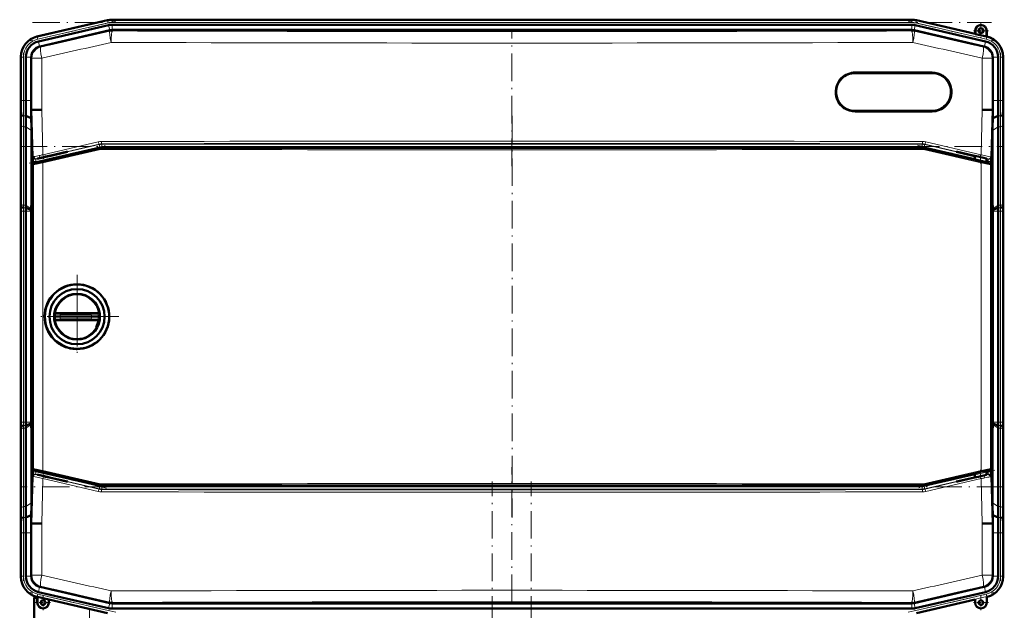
# Model space of a CAD drawing. Extents: x -1438 to 1837, y -1580 to 612.
# Tile 43 of 90: x -1217 to -788, y 309 to 566. Entities that reach past the tile are written whole.
import ezdxf

# ---------------------------------------------------------------- set-up
doc = ezdxf.new("R2010")
doc.units = 0
doc.linetypes.add('DASHDOT', pattern=[18.5, 12, -3, 0.5, -3])

msp = doc.modelspace()

# ---------------------------------------------------------------- linework, layer by layer
at = {"color": 7, "linetype": 'DASHDOT', "lineweight": 18}
for p, q in [((-1175.15, 565.2), (-1212.41, 556.6)), ((-1211.46, 564.64), (-793.79, 564.64)), ((-830.1, 565.2), (-792.84, 556.6)), ((-1002.63, 502.14), (-1002.63, 560.82)), ((-1215.29, 551.46), (-1215.29, 528.83)), ((-789.96, 551.46), (-789.96, 528.83)), ((-1002.62, 523.96), (-1002.62, 349.21)), ((-1216.98, 510.59), (-788.27, 510.59)), ((-1212.84, 503.41), (-1179.14, 511.19)), ((-826.12, 511.19), (-792.41, 503.41)), ((-1215.29, 381.55), (-1215.29, 491.61)), ((-789.96, 491.61), (-789.96, 381.55)), ((-1192.02, 454.79), (-1192.02, 418.39)), ((-1192.02, 449.59), (-1192.02, 423.59)), ((-1173.82, 436.59), (-1210.22, 436.59)), ((-1179.02, 436.59), (-1205.02, 436.59)), ((-1179.14, 361.97), (-1212.84, 369.75)), ((-1002.63, 312.33), (-1002.63, 371.02)), ((-792.41, 369.75), (-826.12, 361.97)), ((-1011.23, -326), (-1011.23, 364.9)), ((-994.23, -326), (-994.23, 364.9)), ((-788.27, 362.56), (-1216.99, 362.56)), ((-1215.29, 344.32), (-1215.29, 321.69)), ((-789.96, 344.32), (-789.96, 321.69)), ((-1175.15, 307.95), (-1212.41, 316.55)), ((-830.1, 307.95), (-792.84, 316.55))]:
    msp.add_line(p, q, dxfattribs=at)
at = {"color": 7, "lineweight": 50}
for p, q in [((-1178.74, 565.59), (-1209.5, 558.49)), ((-1178.74, 565.59), (-1209.31, 558.53)), ((-1178.25, 563.46), (-1208.82, 556.4)), ((-1176.66, 565.83), (-1156.39, 565.83)), ((-828.6, 565.83), (-1176.66, 565.83)), ((-1176.66, 563.64), (-1156.39, 563.64)), ((-843.59, 565.83), (-1156.39, 565.83)), ((-843.59, 563.64), (-1156.39, 563.64)), ((-843.59, 565.83), (-828.6, 565.83)), ((-843.59, 563.64), (-828.6, 563.64)), ((-827.01, 563.46), (-796.43, 556.4)), ((-826.52, 565.59), (-800.94, 559.69)), ((-826.51, 565.59), (-800.94, 559.69)), ((-1177.76, 561.23), (-1208.13, 554.21)), ((-1177.76, 561.23), (-1177.73, 561.23)), ((-1176.63, 561.35), (-828.62, 561.35)), ((-828.62, 561.35), (-828.6, 561.35)), ((-797.12, 554.21), (-827.5, 561.23)), ((-800.94, 559.69), (-800.94, 561.03)), ((-800.87, 559.6), (-800.94, 559.69)), ((-800.87, 559.6), (-800.87, 561.03)), ((-800.87, 559.6), (-796.01, 558.48)), ((-796.01, 561.03), (-796.01, 558.48)), ((-796.01, 558.48), (-795.94, 558.53)), ((-795.94, 561.03), (-795.94, 558.53)), ((-795.94, 558.53), (-795.75, 558.49)), ((-1216.48, 549.72), (-1216.48, 549.63)), ((-1216.47, 549.72), (-1216.48, 549.52)), ((-1216.48, 549.52), (-1216.48, 530.72)), ((-1214.29, 549.52), (-1214.29, 530.72)), ((-1212, 549.34), (-1212, 549.52)), ((-1212, 549.34), (-1212, 530.72)), ((-793.25, 549.34), (-793.25, 549.52)), ((-793.25, 549.34), (-793.25, 530.72)), ((-790.96, 549.52), (-790.96, 530.72)), ((-788.78, 549.72), (-788.78, 530.72)), ((-788.78, 549.52), (-788.78, 530.72)), ((-853.25, 542.62), (-819.75, 542.62)), ((-1216.33, 524.39), (-1216.5, 526.58)), ((-1216.48, 523.65), (-1216.48, 489.51)), ((-1216.48, 523.65), (-1216.48, 489.51)), ((-1211.95, 523), (-1214.33, 523.99)), ((-1212.01, 526.58), (-1211.68, 526.58)), ((-1211.68, 526.58), (-1211.33, 526.59)), ((-819.75, 526.12), (-853.25, 526.12)), ((-793.92, 526.59), (-793.57, 526.58)), ((-793.24, 526.58), (-793.57, 526.58)), ((-790.92, 523.99), (-793.3, 523)), ((-788.75, 526.58), (-788.92, 524.39)), ((-788.78, 523.65), (-788.78, 489.51)), ((-788.78, 523.65), (-788.78, 489.51)), ((-1214.29, 519.23), (-1214.29, 485.09)), ((-790.96, 519.23), (-790.96, 485.09)), ((-1211.91, 517.54), (-1211.91, 486.58)), ((-793.35, 486.58), (-793.35, 517.54)), ((-1181.85, 509.98), (-1210.89, 503.28)), ((-1206.67, 505.99), (-1205.69, 506.22)), ((-1205.69, 506.13), (-1206.67, 505.9)), ((-1205.69, 506.22), (-1205.54, 506.25)), ((-1205.69, 506.13), (-1205.69, 506.22)), ((-1205.54, 506.17), (-1205.69, 506.13)), ((-1205.54, 506.25), (-1204.84, 506.41)), ((-1204.84, 506.33), (-1205.54, 506.17)), ((-1205.54, 506.17), (-1205.54, 506.25)), ((-1204.84, 506.41), (-1203.42, 506.74)), ((-1203.42, 506.65), (-1204.84, 506.33)), ((-1204.84, 506.33), (-1204.84, 506.41)), ((-1203.42, 506.74), (-1196.56, 508.33)), ((-1196.17, 508.33), (-1203.42, 506.65)), ((-1203.42, 506.65), (-1203.42, 506.74)), ((-1196.17, 508.33), (-1196.56, 508.33)), ((-824.51, 510.11), (-1180.73, 510.11)), ((-823.39, 509.98), (-801.07, 504.83)), ((-801.83, 506.65), (-809.08, 508.33)), ((-808.69, 508.33), (-809.08, 508.33)), ((-808.69, 508.33), (-801.83, 506.74)), ((-801.83, 506.74), (-800.41, 506.41)), ((-801.83, 506.65), (-801.83, 506.74)), ((-801.07, 506.48), (-801.83, 506.65)), ((-801.07, 506.57), (-801.07, 504.75)), ((-800.41, 506.41), (-799.71, 506.25)), ((-799.71, 506.25), (-799.56, 506.22)), ((-799.56, 506.22), (-798.58, 505.99)), ((-1211.28, 502.79), (-1211.28, 370.38)), ((-1211.22, 503.03), (-1211.25, 504.31)), ((-796.08, 505.38), (-796.08, 503.6)), ((-796.08, 503.68), (-795.97, 503.65)), ((-795.97, 503.65), (-795.39, 503.5)), ((-795.39, 503.5), (-794.37, 503.26)), ((-794, 504.31), (-794.04, 503)), ((-793.99, 502.78), (-793.99, 370.39)), ((-1216.28, 484.39), (-1216.45, 486.58)), ((-1211.91, 486.58), (-1211.99, 483.46)), ((-1211.28, 486.59), (-1211.91, 486.58)), ((-793.99, 486.59), (-793.35, 486.58)), ((-793.26, 483.46), (-793.35, 486.58)), ((-788.8, 486.58), (-788.97, 484.39)), ((-1216.48, 482.43), (-1216.48, 390.72)), ((-1214.29, 390.72), (-1214.29, 482.44)), ((-1212, 483.04), (-1214.28, 483.99)), ((-1211.99, 483.46), (-1212, 483.04)), ((-1212, 483.04), (-1212, 482.44)), ((-1212, 482.44), (-1212, 390.72)), ((-793.25, 483.04), (-793.26, 483.46)), ((-790.97, 483.99), (-793.25, 483.04)), ((-793.25, 482.44), (-793.25, 483.04)), ((-793.25, 390.72), (-793.25, 482.44)), ((-790.96, 482.44), (-790.96, 390.72)), ((-788.78, 482.44), (-788.78, 390.72)), ((-788.78, 482.43), (-788.78, 390.72)), ((-1201.94, 437.85), (-1201.97, 437.64)), ((-1200.86, 438.09), (-1201.47, 438.09)), ((-1200.86, 438.09), (-1199.21, 438.09)), ((-1185.72, 438.09), (-1199.21, 438.09)), ((-1185.72, 438.09), (-1184.89, 438.09)), ((-1184.89, 438.09), (-1184.16, 438.09)), ((-1184.16, 438.09), (-1183.39, 438.09)), ((-1182.57, 438.09), (-1183.39, 438.09)), ((-1182.08, 437.64), (-1182.1, 437.85)), ((-1201.43, 436.59), (-1202.02, 436.59)), ((-1201.94, 435.33), (-1201.97, 435.53)), ((-1200.86, 435.09), (-1201.47, 435.09)), ((-1199.38, 436.59), (-1201.43, 436.59)), ((-1200.86, 435.09), (-1199.21, 435.09)), ((-1199.38, 436.59), (-1185.71, 436.59)), ((-1185.72, 435.09), (-1199.21, 435.09)), ((-1185.72, 435.09), (-1183.39, 435.09)), ((-1182.82, 436.59), (-1185.71, 436.59)), ((-1182.57, 435.09), (-1183.39, 435.09)), ((-1182.02, 436.59), (-1182.82, 436.59)), ((-1182.08, 435.53), (-1182.1, 435.33)), ((-1192.28, 422.5), (-1192.02, 422.5)), ((-1212, 390.11), (-1212, 390.72)), ((-793.25, 390.72), (-793.25, 390.11)), ((-1216.28, 388.77), (-1216.45, 386.58)), ((-1214.29, 353.93), (-1214.29, 388.07)), ((-1212, 390.11), (-1214.28, 389.17)), ((-1211.99, 389.7), (-1212, 390.11)), ((-1211.91, 386.57), (-1211.99, 389.7)), ((-1211.28, 386.57), (-1211.91, 386.57)), ((-1211.91, 355.61), (-1211.91, 386.57)), ((-793.99, 386.57), (-793.35, 386.57)), ((-793.26, 389.7), (-793.35, 386.57)), ((-793.35, 386.57), (-793.35, 355.61)), ((-793.25, 390.11), (-793.26, 389.7)), ((-790.97, 389.17), (-793.25, 390.11)), ((-790.96, 353.93), (-790.96, 388.07)), ((-788.8, 386.58), (-788.97, 388.77)), ((-1216.48, 349.51), (-1216.48, 383.65)), ((-1216.48, 349.51), (-1216.48, 383.65)), ((-788.78, 349.51), (-788.78, 383.65)), ((-788.78, 349.51), (-788.78, 383.65)), ((-1211.22, 370.14), (-1211.25, 368.84)), ((-1181.85, 363.19), (-1210.89, 369.89)), ((-796.08, 367.77), (-796.08, 369.57)), ((-795.97, 369.52), (-796.08, 369.5)), ((-795.39, 369.67), (-795.97, 369.52)), ((-794.37, 369.91), (-795.39, 369.67)), ((-794, 368.84), (-794.04, 370.18)), ((-1205.69, 367.02), (-1206.68, 367.25)), ((-1206.68, 367.16), (-1205.69, 366.93)), ((-1205.69, 367.02), (-1205.54, 366.99)), ((-1205.69, 367.02), (-1205.69, 366.93)), ((-1205.54, 366.9), (-1205.69, 366.93)), ((-1205.54, 366.99), (-1204.84, 366.83)), ((-1205.54, 366.99), (-1205.54, 366.9)), ((-1204.84, 366.74), (-1205.54, 366.9)), ((-1204.84, 366.83), (-1203.42, 366.5)), ((-1204.84, 366.83), (-1204.84, 366.74)), ((-1203.42, 366.41), (-1204.84, 366.74)), ((-1196.17, 364.83), (-1203.42, 366.5)), ((-1203.42, 366.5), (-1203.42, 366.41)), ((-1203.42, 366.41), (-1196.56, 364.83)), ((-1196.56, 364.83), (-1196.17, 364.83)), ((-801.07, 368.34), (-823.39, 363.19)), ((-801.83, 366.5), (-809.08, 364.83)), ((-808.69, 364.83), (-809.08, 364.83)), ((-808.69, 364.83), (-801.83, 366.41)), ((-801.83, 366.41), (-800.41, 366.74)), ((-801.07, 366.68), (-801.83, 366.5)), ((-801.83, 366.5), (-801.83, 366.41)), ((-801.07, 368.42), (-801.07, 366.59)), ((-800.41, 366.74), (-799.71, 366.9)), ((-799.71, 366.9), (-799.56, 366.93)), ((-799.56, 366.93), (-798.58, 367.16)), ((-1180.73, 363.06), (-824.51, 363.06)), ((-1216.33, 348.77), (-1216.5, 346.58)), ((-1211.95, 350.16), (-1214.33, 349.17)), ((-1212.01, 346.57), (-1211.98, 348.39)), ((-1211.98, 348.39), (-1211.95, 350.16)), ((-790.92, 349.17), (-793.3, 350.16)), ((-793.3, 350.16), (-793.27, 348.39)), ((-793.27, 348.39), (-793.24, 346.57)), ((-788.75, 346.58), (-788.92, 348.77)), ((-1212.01, 346.57), (-1211.68, 346.57)), ((-1211.33, 346.56), (-1211.68, 346.57)), ((-793.57, 346.57), (-793.92, 346.56)), ((-793.24, 346.57), (-793.57, 346.57)), ((-1216.48, 323.63), (-1216.48, 342.43)), ((-1214.29, 323.63), (-1214.29, 342.44)), ((-1212, 323.81), (-1212, 342.44)), ((-793.25, 323.81), (-793.25, 342.44)), ((-790.96, 323.63), (-790.96, 342.44)), ((-788.78, 323.43), (-788.78, 342.44)), ((-788.78, 323.63), (-788.78, 342.43)), ((-1216.47, 323.43), (-1216.48, 323.63)), ((-1216.48, 323.43), (-1216.48, 323.52)), ((-1212, 323.81), (-1212, 323.63)), ((-793.25, 323.81), (-793.25, 323.63)), ((-1177.76, 311.93), (-1208.13, 318.94)), ((-797.12, 318.94), (-827.5, 311.93)), ((-1210.73, 306.48), (-1210.73, 313.98)), ((-1210.23, 314.48), (-1209.31, 314.48)), ((-1209.31, 314.62), (-1209.5, 314.67)), ((-1209.31, 314.62), (-1209.5, 314.67)), ((-1209.31, 314.62), (-1209.27, 314.69)), ((-1209.31, 312.12), (-1209.31, 314.62)), ((-1209.27, 312.12), (-1209.27, 314.69)), ((-1209.27, 314.69), (-1204.34, 313.55)), ((-1178.25, 309.69), (-1208.82, 316.75)), ((-1204.34, 313.55), (-1204.31, 313.47)), ((-1204.34, 313.55), (-1204.34, 312.12)), ((-1204.31, 312.12), (-1204.31, 313.47)), ((-1204.31, 313.47), (-1204.31, 312.12)), ((-1178.74, 307.56), (-1204.31, 313.47)), ((-827.01, 309.69), (-796.43, 316.75)), ((-826.52, 307.56), (-800.94, 313.47)), ((-800.94, 313.47), (-800.94, 312.12)), ((-795.94, 314.62), (-795.75, 314.67)), ((-795.94, 312.12), (-795.94, 314.62)), ((-1210.73, 312.68), (-1210.73, 304.47)), ((-1177.76, 311.93), (-1177.73, 311.92)), ((-1176.66, 311.8), (-1176.63, 311.8)), ((-1176.66, 309.51), (-1156.39, 309.51)), ((-1176.63, 311.8), (-828.62, 311.8)), ((-843.59, 309.51), (-1156.39, 309.51)), ((-843.59, 309.51), (-828.6, 309.51)), ((-828.62, 311.8), (-828.6, 311.8))]:
    msp.add_line(p, q, dxfattribs=at)
at = {"color": 7, "lineweight": 18}
for p, q in [((-1178.7, 565.41), (-1209.32, 558.34)), ((-1178.47, 564.44), (-1209.1, 557.37)), ((-1178.7, 565.41), (-1178.74, 565.59)), ((-1178.7, 565.41), (-1178.47, 564.44)), ((-1177.73, 561.23), (-1178.25, 563.46)), ((-1176.66, 565.64), (-1176.66, 565.83)), ((-1176.66, 565.64), (-1176.66, 564.64)), ((-1176.66, 565.64), (-828.6, 565.64)), ((-1176.66, 564.64), (-828.6, 564.64)), ((-1176.66, 561.35), (-1176.66, 563.64)), ((-828.6, 565.64), (-828.6, 565.83)), ((-828.6, 565.64), (-828.6, 564.64)), ((-828.6, 561.35), (-828.6, 563.64)), ((-827.52, 561.23), (-827.01, 563.46)), ((-826.56, 565.41), (-826.78, 564.44)), ((-826.78, 564.44), (-796.16, 557.37)), ((-826.56, 565.41), (-826.51, 565.59)), ((-826.56, 565.41), (-795.93, 558.34)), ((-1209.5, 558.49), (-1209.32, 558.34)), ((-1209.1, 557.37), (-1209.32, 558.34)), ((-1177.71, 560.8), (-1177.76, 561.23)), ((-1176.63, 561.35), (-1176.58, 560.93)), ((-828.67, 560.93), (-828.62, 561.35)), ((-827.5, 561.23), (-827.54, 560.8)), ((-800.87, 561.03), (-800.94, 561.03)), ((-795.93, 558.34), (-796.16, 557.37)), ((-796.01, 561.03), (-795.94, 561.03)), ((-795.93, 558.34), (-795.75, 558.49)), ((-1208.3, 554.17), (-1208.82, 556.4)), ((-1208.13, 554.21), (-1207.81, 553.96)), ((-797.44, 553.96), (-797.12, 554.21)), ((-796.95, 554.17), (-796.43, 556.4)), ((-1216.29, 549.58), (-1216.48, 549.72)), ((-1216.29, 549.58), (-1216.29, 530.72)), ((-1216.29, 549.58), (-1215.29, 549.58)), ((-1215.29, 549.58), (-1215.29, 530.72)), ((-1212, 549.52), (-1214.29, 549.52)), ((-1211.68, 549.09), (-1212, 549.34)), ((-1211.68, 526.58), (-1211.68, 549.09)), ((-1207.38, 549.09), (-1211.68, 549.09)), ((-1207.38, 549.09), (-1207.38, 526.65)), ((-797.87, 526.65), (-797.87, 549.09)), ((-793.57, 549.09), (-797.87, 549.09)), ((-793.25, 549.34), (-793.57, 549.09)), ((-793.57, 549.09), (-793.57, 526.58)), ((-793.25, 549.52), (-790.96, 549.52)), ((-789.96, 549.58), (-789.96, 530.72)), ((-789.96, 549.58), (-788.96, 549.58)), ((-788.78, 549.72), (-788.96, 549.58)), ((-788.96, 549.58), (-788.96, 530.72)), ((-819.69, 543.12), (-853.2, 543.12)), ((-1216.29, 530.72), (-1216.48, 530.72)), ((-1216.29, 530.72), (-1215.29, 530.72)), ((-1214.29, 530.72), (-1215.29, 530.72)), ((-1212, 530.72), (-1214.29, 530.72)), ((-793.25, 530.72), (-790.96, 530.72)), ((-790.96, 530.72), (-789.96, 530.72)), ((-788.96, 530.72), (-789.96, 530.72)), ((-788.96, 530.72), (-788.78, 530.72)), ((-1214.33, 523.99), (-1215.33, 523.99)), ((-1211.14, 506.15), (-1211.68, 526.58)), ((-1207.38, 526.65), (-1206.86, 507.03)), ((-853.2, 525.62), (-819.69, 525.62)), ((-798.39, 507.03), (-797.87, 526.65)), ((-793.57, 526.58), (-794.11, 506.15)), ((-789.92, 523.99), (-790.92, 523.99)), ((-1216.29, 519.91), (-1216.29, 485.77)), ((-1215.29, 519.23), (-1215.29, 485.09)), ((-1214.29, 519.23), (-1215.29, 519.23)), ((-1211.91, 517.54), (-1214.29, 519.23)), ((-790.96, 519.23), (-793.35, 517.54)), ((-789.96, 519.23), (-790.96, 519.23)), ((-789.96, 519.23), (-789.96, 485.09)), ((-788.96, 519.91), (-788.96, 485.77)), ((-1210.04, 505.08), (-1182.38, 511.47)), ((-1182.16, 510.49), (-1209.82, 504.11)), ((-1206.86, 507.03), (-1182.75, 512.65)), ((-1182.41, 511.68), (-1206.5, 506.06)), ((-1182.38, 511.47), (-1182.41, 511.68)), ((-1182.16, 510.49), (-1182.38, 511.47)), ((-1181.28, 511.81), (-1181.26, 511.59)), ((-1181.26, 511.59), (-823.99, 511.59)), ((-1181.26, 510.59), (-1181.26, 511.59)), ((-823.99, 510.59), (-1181.26, 510.59)), ((-823.99, 511.59), (-823.97, 511.81)), ((-823.99, 510.59), (-823.99, 511.59)), ((-823.09, 510.49), (-822.87, 511.47)), ((-801.07, 505.41), (-823.09, 510.49)), ((-822.85, 511.68), (-822.87, 511.47)), ((-822.87, 511.47), (-801.07, 506.43)), ((-798.75, 506.06), (-822.85, 511.68)), ((-822.5, 512.65), (-798.39, 507.03)), ((-1211.27, 506.03), (-1211.14, 506.15)), ((-1206.94, 504.04), (-1181.83, 509.77)), ((-1181.78, 509.29), (-1206.9, 503.55)), ((-1206.67, 505.9), (-1206.67, 505.99)), ((-1181.83, 509.77), (-1181.85, 509.98)), ((-1180.73, 510.11), (-1180.71, 509.9)), ((-824.54, 509.9), (-824.51, 510.11)), ((-798.34, 503.55), (-823.46, 509.29)), ((-823.39, 509.98), (-823.41, 509.77)), ((-823.41, 509.77), (-798.3, 504.04)), ((-794.11, 506.15), (-793.98, 506.03)), ((-1211.2, 502.73), (-1211.28, 502.79)), ((-1211.2, 370.44), (-1211.2, 502.73)), ((-1210.89, 503.28), (-1210.82, 503.22)), ((-1209.92, 505.2), (-1210.04, 505.08)), ((-1209.82, 504.11), (-1210.04, 505.08)), ((-1206.9, 503.55), (-1206.9, 369.62)), ((-798.34, 369.62), (-798.34, 503.55)), ((-796.08, 505.28), (-795.21, 505.08)), ((-795.43, 504.11), (-796.08, 504.26)), ((-795.43, 504.11), (-795.21, 505.08)), ((-795.21, 505.08), (-795.33, 505.2)), ((-794.43, 503.22), (-794.37, 503.26)), ((-793.99, 502.78), (-794.04, 502.73)), ((-794.04, 502.73), (-794.04, 370.44)), ((-1216.45, 486.58), (-1216.5, 486.58)), ((-1214.29, 485.09), (-1215.29, 485.09)), ((-1211.99, 483.46), (-1214.29, 485.09)), ((-790.96, 485.09), (-793.26, 483.46)), ((-789.96, 485.09), (-790.96, 485.09)), ((-788.8, 486.58), (-788.75, 486.58)), ((-1216.29, 482.44), (-1216.48, 482.44)), ((-1216.29, 390.72), (-1216.29, 482.44)), ((-1216.29, 482.44), (-1215.29, 482.44)), ((-1214.29, 482.44), (-1215.29, 482.44)), ((-1215.29, 390.72), (-1215.29, 482.44)), ((-1214.28, 483.99), (-1215.28, 483.99)), ((-1212, 482.44), (-1214.29, 482.44)), ((-790.96, 482.44), (-793.25, 482.44)), ((-789.97, 483.99), (-790.97, 483.99)), ((-789.96, 482.44), (-790.96, 482.44)), ((-789.96, 482.44), (-788.96, 482.44)), ((-789.96, 482.44), (-789.96, 390.72)), ((-788.78, 482.44), (-788.96, 482.44)), ((-788.96, 482.44), (-788.96, 390.72)), ((-1201.35, 437.65), (-1201.97, 437.64)), ((-1199.3, 437.59), (-1185.8, 437.59)), ((-1182.08, 437.64), (-1182.9, 437.65)), ((-1201.35, 435.52), (-1201.97, 435.53)), ((-1201.35, 435.52), (-1200.7, 435.54)), ((-1199.3, 435.58), (-1185.8, 435.58)), ((-1184.78, 435.55), (-1183.87, 435.53)), ((-1183.87, 435.53), (-1182.9, 435.52)), ((-1182.08, 435.53), (-1182.9, 435.52)), ((-1216.29, 390.72), (-1216.48, 390.72)), ((-1216.29, 390.72), (-1215.29, 390.72)), ((-1214.29, 390.72), (-1215.29, 390.72)), ((-1212, 390.72), (-1214.29, 390.72)), ((-790.96, 390.72), (-793.25, 390.72)), ((-789.96, 390.72), (-790.96, 390.72)), ((-789.96, 390.72), (-788.96, 390.72)), ((-788.78, 390.72), (-788.96, 390.72)), ((-1216.5, 386.58), (-1216.45, 386.58)), ((-1216.29, 353.24), (-1216.29, 387.39)), ((-1214.29, 388.07), (-1215.29, 388.07)), ((-1215.29, 353.93), (-1215.29, 388.07)), ((-1214.28, 389.17), (-1215.28, 389.17)), ((-1211.99, 389.7), (-1214.29, 388.07)), ((-790.96, 388.07), (-793.26, 389.7)), ((-789.97, 389.17), (-790.97, 389.17)), ((-789.96, 388.07), (-790.96, 388.07)), ((-789.96, 353.93), (-789.96, 388.07)), ((-788.96, 353.24), (-788.96, 387.39)), ((-788.75, 386.58), (-788.8, 386.58)), ((-1211.28, 370.38), (-1211.2, 370.44)), ((-1210.82, 369.95), (-1210.89, 369.89)), ((-1209.82, 369.05), (-1210.04, 368.07)), ((-1209.82, 369.05), (-1182.16, 362.66)), ((-1181.83, 363.4), (-1206.94, 369.14)), ((-1206.9, 369.62), (-1181.78, 363.88)), ((-823.46, 363.88), (-798.34, 369.62)), ((-798.3, 369.14), (-823.41, 363.4)), ((-796.08, 368.9), (-795.43, 369.05)), ((-795.43, 369.05), (-795.21, 368.07)), ((-794.37, 369.91), (-794.43, 369.95)), ((-794.04, 370.44), (-793.99, 370.39)), ((-1211.68, 346.57), (-1211.14, 367.01)), ((-1211.14, 367.01), (-1211.27, 367.13)), ((-1182.38, 361.69), (-1210.04, 368.07)), ((-1210.04, 368.07), (-1209.92, 367.96)), ((-1206.86, 366.13), (-1207.38, 346.51)), ((-1182.75, 360.51), (-1206.86, 366.13)), ((-1206.68, 367.25), (-1206.68, 367.16)), ((-1206.5, 367.1), (-1182.41, 361.48)), ((-823.09, 362.66), (-801.07, 367.75)), ((-801.07, 366.72), (-822.87, 361.69)), ((-822.85, 361.48), (-798.75, 367.1)), ((-798.39, 366.13), (-822.5, 360.51)), ((-797.87, 346.51), (-798.39, 366.13)), ((-795.21, 368.07), (-796.08, 367.87)), ((-795.33, 367.96), (-795.21, 368.07)), ((-793.98, 367.13), (-794.11, 367.01)), ((-794.11, 367.01), (-793.57, 346.57)), ((-1182.38, 361.69), (-1182.41, 361.48)), ((-1182.16, 362.66), (-1182.38, 361.69)), ((-1181.83, 363.4), (-1181.85, 363.19)), ((-1181.28, 361.35), (-1181.26, 361.56)), ((-1181.26, 362.56), (-1181.26, 361.56)), ((-1181.26, 362.56), (-823.99, 362.56)), ((-823.99, 361.56), (-1181.26, 361.56)), ((-1180.71, 363.27), (-1180.73, 363.06)), ((-824.51, 363.06), (-824.54, 363.27)), ((-823.99, 362.56), (-823.99, 361.56)), ((-823.99, 361.56), (-823.97, 361.35)), ((-823.39, 363.19), (-823.41, 363.4)), ((-823.09, 362.66), (-822.87, 361.69)), ((-822.85, 361.48), (-822.87, 361.69)), ((-1214.29, 353.93), (-1215.29, 353.93)), ((-1211.91, 355.61), (-1214.29, 353.93)), ((-790.96, 353.93), (-793.35, 355.61)), ((-789.96, 353.93), (-790.96, 353.93)), ((-1214.33, 349.17), (-1215.33, 349.17)), ((-789.92, 349.17), (-790.92, 349.17)), ((-1211.68, 324.07), (-1211.68, 346.57)), ((-1207.38, 346.51), (-1207.38, 324.07)), ((-797.87, 324.07), (-797.87, 346.51)), ((-793.57, 346.57), (-793.57, 324.07)), ((-1216.29, 342.44), (-1216.48, 342.44)), ((-1216.29, 342.44), (-1215.29, 342.44)), ((-1216.29, 323.58), (-1216.29, 342.44)), ((-1214.29, 342.44), (-1215.29, 342.44)), ((-1215.29, 323.58), (-1215.29, 342.44)), ((-1212, 342.44), (-1214.29, 342.44)), ((-793.25, 342.44), (-790.96, 342.44)), ((-790.96, 342.44), (-789.96, 342.44)), ((-788.96, 342.44), (-789.96, 342.44)), ((-789.96, 323.58), (-789.96, 342.44)), ((-788.96, 342.44), (-788.78, 342.44)), ((-788.96, 323.58), (-788.96, 342.44)), ((-1216.48, 323.43), (-1216.29, 323.58)), ((-1215.29, 323.58), (-1216.29, 323.58)), ((-1212, 323.63), (-1214.29, 323.63)), ((-1211.68, 324.07), (-1212, 323.81)), ((-1211.68, 324.07), (-1207.38, 324.07)), ((-797.87, 324.07), (-793.57, 324.07)), ((-793.25, 323.81), (-793.57, 324.07)), ((-793.25, 323.63), (-790.96, 323.63)), ((-788.96, 323.58), (-789.96, 323.58)), ((-788.96, 323.58), (-788.78, 323.43)), ((-1208.3, 318.98), (-1208.82, 316.75)), ((-1208.13, 318.94), (-1207.81, 319.2)), ((-797.44, 319.2), (-797.12, 318.94)), ((-796.95, 318.98), (-796.43, 316.75)), ((-1210.73, 313.98), (-1209.31, 313.98)), ((-1209.32, 314.81), (-1209.5, 314.67)), ((-1209.32, 314.81), (-1209.1, 315.79)), ((-1178.7, 307.74), (-1209.32, 314.81)), ((-1178.47, 308.72), (-1209.1, 315.79)), ((-826.78, 308.72), (-796.16, 315.79)), ((-826.56, 307.74), (-795.93, 314.81)), ((-796.16, 315.79), (-795.93, 314.81)), ((-795.75, 314.67), (-795.93, 314.81)), ((-1209.27, 312.12), (-1209.31, 312.12)), ((-1204.34, 312.12), (-1204.31, 312.12)), ((-1186.54, 154.46), (-1186.54, 309.37)), ((-1177.73, 311.92), (-1178.25, 309.69)), ((-1177.71, 312.35), (-1177.76, 311.93)), ((-1176.66, 311.8), (-1176.66, 309.51)), ((-1176.63, 311.8), (-1176.58, 312.23)), ((-828.67, 312.23), (-828.62, 311.8)), ((-828.6, 311.8), (-828.6, 309.51)), ((-827.5, 311.93), (-827.54, 312.35)), ((-827.52, 311.92), (-827.01, 309.69))]:
    msp.add_line(p, q, dxfattribs=at)
at = {"color": 7, "linetype": 'DASHDOT', "lineweight": 18, "ltscale": 0.1625}
for p, q in [((-798.44, 564.28), (-798.44, 557.78)), ((-795.19, 561.03), (-801.69, 561.03)), ((-1206.81, 315.37), (-1206.81, 308.87)), ((-798.44, 315.37), (-798.44, 308.87)), ((-1203.56, 312.12), (-1210.06, 312.12)), ((-795.19, 312.12), (-801.69, 312.12))]:
    msp.add_line(p, q, dxfattribs=at)
at = {"color": 7, "linetype": 'DASHDOT', "lineweight": 18, "ltscale": 0.020221}
msp.add_line((-1206.67, 506.06), (-1206.67, 505.25), dxfattribs=at)
at = {"color": 7, "linetype": 'DASHDOT', "lineweight": 18, "ltscale": 0.019627}
msp.add_line((-798.58, 506.06), (-798.58, 505.27), dxfattribs=at)
at = {"color": 7, "linetype": 'DASHDOT', "lineweight": 18, "ltscale": 0.08985}
msp.add_line((-798.57, 506.87), (-798.57, 503.27), dxfattribs=at)
at = {"color": 7, "linetype": 'DASHDOT', "lineweight": 18, "ltscale": 0.089713}
msp.add_line((-798.57, 369.88), (-798.57, 366.29), dxfattribs=at)
at = {"color": 7, "linetype": 'DASHDOT', "lineweight": 18, "ltscale": 0.019753}
msp.add_line((-1206.68, 367.1), (-1206.68, 367.89), dxfattribs=at)
at = {"color": 7, "linetype": 'DASHDOT', "lineweight": 18, "ltscale": 0.019614}
msp.add_line((-798.58, 367.1), (-798.58, 367.88), dxfattribs=at)
at = {"color": 7, "linetype": 'DASHDOT', "lineweight": 18, "ltscale": 0.160231}
msp.add_line((-1206.81, 315.33), (-1206.81, 308.92), dxfattribs=at)
at = {"color": 7, "linetype": 'DASHDOT', "lineweight": 18, "ltscale": 0.160233}
msp.add_line((-1203.6, 312.12), (-1210.01, 312.12), dxfattribs=at)
at = {"color": 7, "lineweight": 18}
for points in [[(-1211.14, 506.15), (-1211.13, 506.15), (-1211.09, 506.16), (-1210.79, 506.24)], [(-795.33, 505.2), (-795.34, 505.2), (-795.35, 505.21), (-795.47, 505.25), (-797.15, 505.67), (-798.75, 506.06)], [(-798.39, 507.03), (-794.95, 506.35), (-794.16, 506.17), (-794.12, 506.15), (-794.11, 506.15)], [(-1206.9, 503.55), (-1210.4, 502.86), (-1211.08, 502.74), (-1211.18, 502.73), (-1211.2, 502.73), (-1211.2, 502.73), (-1211.2, 502.73)], [(-1210.82, 503.22), (-1210.81, 503.22), (-1210.8, 503.22), (-1210.73, 503.23), (-1210.08, 503.35), (-1206.94, 504.04)], [(-1209.64, 505.29), (-1209.88, 505.21), (-1209.91, 505.2), (-1209.92, 505.2)], [(-794.04, 502.73), (-794.04, 502.73), (-794.06, 502.73), (-794.15, 502.74), (-794.91, 502.87), (-798.34, 503.55)], [(-798.3, 504.04), (-796, 503.52), (-794.62, 503.24), (-794.45, 503.22), (-794.43, 503.22), (-794.43, 503.22), (-794.43, 503.22)], [(-1199.21, 438.09), (-1199.21, 438.09), (-1199.22, 438.08), (-1199.23, 438.07), (-1199.24, 438.04), (-1199.29, 437.83), (-1199.3, 437.59)], [(-1185.8, 437.59), (-1185.78, 437.94), (-1185.76, 438.04), (-1185.74, 438.07), (-1185.73, 438.08), (-1185.73, 438.08), (-1185.72, 438.09)], [(-1185.8, 437.59), (-1183.54, 437.65), (-1182.9, 437.65)], [(-1199.21, 435.09), (-1199.21, 435.09), (-1199.22, 435.09), (-1199.23, 435.1), (-1199.24, 435.13), (-1199.29, 435.35), (-1199.3, 435.58)], [(-1185.8, 435.58), (-1185.78, 435.23), (-1185.76, 435.13), (-1185.74, 435.1), (-1185.73, 435.09), (-1185.73, 435.09), (-1185.72, 435.09)], [(-1211.2, 370.44), (-1211.2, 370.44), (-1211.19, 370.44), (-1211.09, 370.43), (-1210.34, 370.3), (-1206.9, 369.62)], [(-1206.94, 369.14), (-1209.24, 369.65), (-1210.62, 369.93), (-1210.79, 369.95), (-1210.81, 369.95), (-1210.81, 369.95), (-1210.82, 369.95)], [(-798.34, 369.62), (-794.84, 370.31), (-794.17, 370.43), (-794.07, 370.44), (-794.05, 370.44), (-794.04, 370.44), (-794.04, 370.44)], [(-794.43, 369.95), (-794.43, 369.95), (-794.44, 369.95), (-794.52, 369.95), (-795.17, 369.82), (-798.3, 369.14)], [(-1206.86, 366.13), (-1210.3, 366.81), (-1211.09, 366.99), (-1211.13, 367.01), (-1211.14, 367.01)], [(-1209.92, 367.96), (-1209.91, 367.96), (-1209.9, 367.95), (-1209.78, 367.91), (-1208.1, 367.48), (-1206.5, 367.1)], [(-795.61, 367.87), (-795.37, 367.94), (-795.34, 367.95), (-795.33, 367.96)], [(-794.11, 367.01), (-794.12, 367.01), (-794.16, 366.99), (-794.46, 366.92)]]:
    msp.add_lwpolyline(points, dxfattribs=at)
at = {"color": 7, "lineweight": 50}
for points in [[(-1206.67, 505.99), (-1208.13, 505.65), (-1209.1, 505.41), (-1209.26, 505.36), (-1209.28, 505.35), (-1209.28, 505.35)], [(-1209.28, 505.35), (-1209.28, 505.35), (-1209.27, 505.35), (-1209.23, 505.35), (-1208.84, 505.42), (-1206.67, 505.9)], [(-798.58, 505.99), (-797.12, 505.65), (-796.16, 505.41), (-795.99, 505.36), (-795.97, 505.35), (-795.97, 505.35)], [(-801.07, 504.75), (-801.06, 504.75), (-801.06, 504.75), (-801.03, 504.73), (-800.67, 504.63), (-797.66, 503.92), (-796.12, 503.6), (-796.08, 503.6), (-796.08, 503.6), (-796.08, 503.6)], [(-795.97, 505.35), (-795.97, 505.35), (-795.98, 505.35), (-795.98, 505.35), (-796.08, 505.36)], [(-1201.94, 437.85), (-1201.94, 437.84), (-1201.94, 437.84), (-1201.94, 437.84), (-1201.94, 437.84), (-1201.93, 437.85), (-1201.91, 437.87)], [(-1182.13, 437.87), (-1182.11, 437.85), (-1182.1, 437.84), (-1182.1, 437.84), (-1182.1, 437.84), (-1182.1, 437.84), (-1182.1, 437.85)], [(-1201.94, 435.33), (-1201.94, 435.33), (-1201.94, 435.33), (-1201.94, 435.33), (-1201.93, 435.32), (-1201.84, 435.23), (-1201.68, 435.13)], [(-1182.13, 435.31), (-1182.11, 435.33), (-1182.1, 435.33), (-1182.1, 435.33), (-1182.1, 435.33), (-1182.1, 435.33), (-1182.1, 435.33)], [(-798.02, 369.17), (-800.17, 368.66), (-800.97, 368.46), (-801.06, 368.43), (-801.06, 368.42), (-801.07, 368.42)], [(-796.08, 369.57), (-796.08, 369.57), (-796.08, 369.57), (-796.09, 369.57), (-796.19, 369.56), (-797.04, 369.39), (-798.02, 369.17)], [(-1209.28, 367.81), (-1209.28, 367.81), (-1209.27, 367.8), (-1209.23, 367.79), (-1208.84, 367.68), (-1206.68, 367.16)], [(-1206.68, 367.25), (-1208.13, 367.58), (-1209.09, 367.78), (-1209.26, 367.81), (-1209.27, 367.81), (-1209.28, 367.81), (-1209.28, 367.81), (-1209.28, 367.81)], [(-798.58, 367.16), (-797.12, 367.5), (-796.16, 367.75), (-795.99, 367.8), (-795.97, 367.81), (-795.97, 367.81)], [(-795.97, 367.81), (-795.97, 367.81), (-795.98, 367.81), (-795.98, 367.81), (-796.08, 367.8)]]:
    msp.add_lwpolyline(points, dxfattribs=at)
for centre, radius in [((-798.44, 561.03), 1.07), ((-798.44, 561.03), 1), ((-1192.02, 436.59), 14), ((-1192.02, 436.59), 12), ((-1206.81, 312.12), 1.03), ((-1206.81, 312.12), 1), ((-798.44, 312.12), 1)]:
    msp.add_circle(centre, radius, dxfattribs=at)
for centre, radius, start, end in [((-1176.66, 556.58), 9.25, 90.0004, 102.9992), ((-1176.66, 556.58), 9.25, 90.0004, 102.9992), ((-1176.66, 556.58), 7.06, 90.0004, 102.9993), ((-828.6, 556.58), 9.25, 77.0008, 89.9996), ((-828.6, 556.58), 9.25, 77.0007, 89.9996), ((-828.6, 556.58), 7.06, 77.0006, 89.9996), ((-798.44, 561.03), 2.5, 0, 180), ((-798.44, 561.03), 2.43, 360, 180), ((-1207.48, 549.72), 8.99, 102.9916, 180.0084), ((-798.02, 549.52), 9.25, 359.9943, 77.0057), ((-797.77, 549.72), 8.99, 359.9916, 77.0084), ((-1207.23, 549.52), 7.06, 102.9968, 180.0034), ((-1207, 549.34), 5.01, 105.1072, 177.8928), ((-798.25, 549.34), 5.01, 2.1031, 74.9072), ((-798.02, 549.52), 7.06, 359.9966, 77.0032), ((-853.25, 534.37), 8.25, 134.9699, 270), ((-853.25, 534.37), 8.25, 90, 134.9612), ((-819.75, 534.37), 8.25, 314.9294, 90), ((-1564.06, 530.63), 347.59, 359.3315, 0.0143), ((-1784.53, 530.58), 570.24, 359.3376, 0.0139), ((-1904.47, 530.7), 692.47, 359.65945, 0.00195), ((-819.75, 534.37), 8.25, 270, 314.9153), ((-100.76, 530.7), 692.49, 179.99805, 180.34055), ((-220.72, 530.58), 570.24, 179.9861, 180.6624), ((-441.19, 530.63), 347.59, 179.9856, 180.6685), ((-1423.7, 523.4), 207.22, 0.0687, 0.8785), ((-1554.07, 518.83), 339.78, 0.0681, 0.8707), ((-1822.78, 513.74), 610.9, 0.86852, 1.20439), ((-1191.9, -679.02), 1205.77, 90.73585, 90.92355), ((-813.37, -680.15), 1206.9, 89.07649, 89.26402), ((-182.47, 513.74), 610.9, 178.79561, 179.13148), ((-451.18, 518.83), 339.78, 179.1293, 179.9319), ((-581.55, 523.4), 207.22, 179.1215, 179.9313), ((-1603.37, 517.08), 391.47, 0.0681, 0.8669), ((-401.89, 517.08), 391.46, 179.1331, 179.9319), ((-1150.75, 505.84), 60.52, 179.8196, 181.4448), ((-854.5, 505.84), 60.52, 358.5511, 0.1764), ((-1210.78, 502.79), 0.5, 102.9976, 180.0022), ((-794.49, 502.78), 0.5, 359.998, 77.002), ((-1423.84, 489.76), 207.36, 359.1212, 359.9305), ((-1004.05, 489.75), 212.42, 180.0663, 180.8562), ((-1001.19, 489.75), 212.42, 359.1437, 359.9337), ((-581.41, 489.76), 207.36, 180.0695, 180.8788), ((-1563.55, 482.52), 347.08, 359.9853, 0.6691), ((-858.74, 482.52), 357.73, 179.3493, 180.0128), ((-1134.47, 485.18), 79.83, 180.0641, 180.8524), ((-870.78, 485.18), 79.82, 359.1476, 359.9359), ((-1146.49, 482.52), 357.71, 359.9872, 0.6507), ((-441.7, 482.52), 347.08, 179.3309, 180.0147), ((-1079.49, 482.46), 134.8, 179.3521, 180.0124), ((-925.75, 482.46), 134.79, 359.9876, 0.6479), ((-1192.07, 436.58), 14.09, 89.8034, 134.0601), ((-1192.07, 436.58), 14.09, 44.258, 89.8038), ((-1192.07, 436.58), 14.1, 134.0696, 179.1699), ((-1192.02, 436.59), 10, 7.2346, 172.765), ((-1192.07, 436.59), 14.09, 314.0192, 44.2557), ((-1201.38, 437.41), 0.705, 129.6312, 139.5308), ((-1201.43, 437.47), 0.622, 113.4776, 129.4362), ((-1201.46, 437.54), 0.549, 90.4701, 113.1016), ((-1182.58, 437.53), 0.553, 67.0525, 89.5669), ((-1182.62, 437.45), 0.645, 39.9598, 66.2327), ((-1192.07, 436.59), 14.09, 179.1903, 224.261), ((-1192.02, 436.59), 10, 187.235, 352.7654), ((-1201.46, 435.64), 0.556, 247.1205, 269.4699), ((-1192.02, 436.58), 9.49, 330.6713, 350.9616), ((-1182.58, 435.64), 0.558, 270.5728, 292.8875), ((-1182.61, 435.71), 0.628, 293.5258, 320.519), ((-1192.07, 436.59), 14.09, 224.2714, 246.7188), ((-1192.07, 436.59), 14.09, 291.5606, 314.0155), ((-1192.07, 436.59), 14.1, 246.7224, 269.1382), ((-1192.07, 436.59), 14.09, 270.1953, 291.5621), ((-1563.55, 390.63), 347.08, 359.3309, 0.0147), ((-858.74, 390.64), 357.73, 179.9872, 180.6507), ((-1079.49, 390.69), 134.8, 179.9876, 180.6479), ((-925.75, 390.69), 134.79, 359.3521, 0.0124), ((-1146.49, 390.64), 357.71, 359.3493, 0.0128), ((-441.7, 390.63), 347.08, 179.9853, 180.6691), ((-1423.84, 383.4), 207.36, 0.0695, 0.8788), ((-1004.05, 383.4), 212.42, 179.1438, 179.9337), ((-1134.47, 387.98), 79.83, 179.1476, 179.9359), ((-870.78, 387.98), 79.82, 0.0641, 0.8524), ((-1001.19, 383.4), 212.42, 0.0663, 0.8563), ((-581.41, 383.4), 207.36, 179.1212, 179.9305), ((-1210.78, 370.38), 0.5, 179.9976, 257.0022), ((-1150.75, 367.31), 60.52, 178.5511, 180.1764), ((-794.49, 370.39), 0.5, 282.998, 0.002), ((-854.5, 367.32), 60.52, 359.8196, 1.4448), ((-1180.73, 368.06), 5, 257.002, 269.998), ((-1554.07, 354.33), 339.78, 359.1293, 359.9319), ((-1603.37, 356.08), 391.47, 359.1331, 359.9319), ((-401.89, 356.08), 391.46, 180.0681, 180.8669), ((-451.18, 354.33), 339.78, 180.0681, 180.8707), ((-1423.7, 349.76), 207.22, 359.1215, 359.9313), ((-1784.53, 342.57), 570.24, 359.9861, 0.6624), ((-220.72, 342.57), 570.24, 179.3376, 180.0139), ((-581.55, 349.76), 207.22, 180.0687, 180.8785), ((-1564.06, 342.52), 347.59, 359.9857, 0.6685), ((-1904.49, 342.46), 692.48, 359.99805, 0.34054), ((-1191.88, 1553.31), 1206.9, 269.07649, 269.26401), ((-813.36, 1552.18), 1205.77, 270.73585, 270.92354), ((-100.76, 342.46), 692.49, 179.65945, 180.00195), ((-441.19, 342.52), 347.59, 179.3315, 180.0144), ((-1207.48, 323.43), 8.99, 179.9916, 257.0084), ((-1207.23, 323.63), 7.06, 179.9966, 257.0032), ((-1207, 323.82), 5, 182.1029, 254.9076), ((-798.25, 323.82), 5, 285.1029, 357.9073), ((-798.02, 323.63), 7.06, 282.9968, 0.0034), ((-797.77, 323.43), 8.99, 282.9916, 0.0084), ((-1210.23, 313.98), 0.5, 90, 180), ((-1206.81, 312.12), 2.5, 180, 360), ((-1206.81, 312.12), 2.47, 180, 0), ((-1206.81, 312.12), 1, 141.2591, 270), ((-1206.81, 312.12), 2.5, 270, 360), ((-1176.66, 316.58), 7.06, 257.0007, 269.9996), ((-828.6, 316.58), 7.06, 270.0004, 282.9994), ((-798.44, 312.12), 2.5, 180, 360)]:
    msp.add_arc(centre, radius, start, end, dxfattribs=at)
at = {"color": 7, "lineweight": 18}
for centre, radius, start, end in [((-1176.66, 556.58), 9.06, 90.0004, 102.9992), ((-1176.66, 556.59), 8.05, 89.9878, 103.0122), ((-828.6, 556.58), 9.06, 77.0008, 89.9996), ((-828.6, 556.58), 8.06, 77.0006, 89.9996), ((-1207.3, 549.58), 8.99, 102.9997, 180.0003), ((-1207.3, 549.58), 7.99, 102.9916, 180.0084), ((-13873.76, 56331.46), 57197.52, 282.793761, 282.824689), ((-1002.63, 56209.97), 55649.31, 269.820896, 270.179106), ((11868.51, 56331.46), 57197.52, 257.175313, 257.206234), ((-797.95, 549.58), 7.99, 359.9916, 77.0084), ((-797.95, 549.58), 8.99, 359.9997, 77.0003), ((-13912.29, 56689.53), 57560.09, 282.7515782, 282.7824028), ((-1002.63, 56585.23), 56029.56, 269.821504, 270.178498), ((11907.04, 56689.53), 57560.09, 257.2175922, 257.2484236), ((-853.21, 534.37), 8.75, 134.9606, 270.0213), ((-853.2, 534.36), 8.75, 89.9957, 134.9539), ((-819.69, 534.37), 8.75, 314.9196, 90.0213), ((-1750.27, 530.59), 533.98, 359.3347, 0.0141), ((-1784.4, 530.58), 569.11, 359.3363, 0.014), ((-819.69, 534.37), 8.75, 269.9957, 314.9129), ((-220.85, 530.58), 569.11, 179.986, 180.6637), ((-254.98, 530.59), 533.98, 179.9859, 180.6653), ((-1534.54, 519.53), 318.25, 0.0684, 0.8743), ((-1554.43, 518.83), 339.14, 0.0683, 0.8723), ((-450.82, 518.83), 339.14, 179.1277, 179.9318), ((-470.71, 519.53), 318.25, 179.1257, 179.9316), ((-1181.39, 506.81), 5.99, 90.1091, 103.1288), ((-1181.27, 506.81), 5, 90.1491, 103.1472), ((-1181.26, 506.59), 4, 90.0047, 102.9953), ((-1002.63, -83299.58), 83812.57, 89.8777831, 90.1222151), ((-1002.63, -83186.04), 83698.04, 89.8777011, 90.122297), ((-823.99, 506.59), 5, 77.0066, 89.9934), ((-823.99, 506.59), 4, 77.0047, 89.9953), ((-823.98, 506.81), 5, 76.8528, 89.8509), ((-823.86, 506.81), 5.99, 76.8712, 89.8909), ((-1210.27, 506.05), 0.999, 181.46, 283.0819), ((-1189.67, 409.43), 99.08, 100.9623, 102.3111), ((-1149.93, 210.17), 302.27, 100.857, 101.1749), ((-1160.4, 308.38), 202.98, 103.1255, 103.506), ((-1180.72, 504.9), 5, 89.8884, 102.8902), ((-1180.78, 504.91), 4.49, 89.8605, 102.8892), ((-1002.62, 84295.16), 83785.95, 269.8781811, 270.1218207), ((-1002.62, 84238.26), 83728.55, 269.8781333, 270.1218617), ((-824.53, 504.9), 5, 77.1098, 90.1116), ((-824.47, 504.91), 4.49, 77.1108, 90.1395), ((-794.98, 506.05), 0.999, 256.9181, 358.54), ((-1210.27, 506.06), 2, 240.6635, 283.005), ((-1200.47, 471.46), 35.05, 103.9245, 105.1673), ((-1180.84, 393.23), 115.71, 103.48, 104.0366), ((-794.98, 506.06), 2, 256.9951, 299.3366), ((-794.54, 502.73), 0.5, 0.0159, 76.9841), ((-1115.02, 485.88), 101.27, 180.063, 180.8443), ((-1134.85, 485.18), 80.44, 180.0631, 180.8454), ((-870.4, 485.18), 80.44, 359.1546, 359.9369), ((-890.23, 485.88), 101.27, 359.1557, 359.937), ((-1044.81, 482.47), 171.48, 179.3589, 180.0115), ((-1079.12, 482.46), 136.17, 179.358, 180.0116), ((-926.13, 482.46), 136.17, 359.9884, 0.642), ((-960.43, 482.47), 171.47, 359.9884, 0.6411), ((-1192.02, 436.59), 9.5, 90.0034, 170.9626), ((-1192.02, 436.59), 9.5, 9.0358, 89.9967), ((-1192.06, 436.48), 9.37, 172.8589, 179.3713), ((-1200.86, 437.59), 0.499, 90.1296, 173.0452), ((-1205.83, 222.31), 215.38, 88.2621, 88.8097), ((-1192.59, 436.54), 6.79, 171.029, 179.5801), ((-1192.57, 436.49), 6.85, 0.8052, 9.28), ((-1183.39, 437.59), 0.499, 7.3818, 89.8716), ((-1192.13, 436.45), 9.31, 0.8578, 7.4328), ((-1192.06, 436.69), 9.37, 180.6287, 187.1411), ((-1192.02, 436.58), 9.5, 189.0224, 249.7178), ((-1200.86, 435.58), 0.499, 186.9548, 269.8704), ((-1203.68, 571.4), 135.89, 271.258, 271.8505), ((-1192.54, 436.64), 6.84, 180.4513, 188.9396), ((-1192.57, 436.68), 6.85, 350.72, 359.1948), ((-1182.54, 532.99), 97.47, 268.0827, 268.6817), ((-1183.39, 435.58), 0.499, 270.1284, 352.6182), ((-1192.13, 436.73), 9.31, 352.5672, 359.1422), ((-1192.02, 436.58), 9.5, 269.9976, 330.6837), ((-1192.02, 436.59), 9.51, 249.7324, 269.9982), ((-1044.81, 390.69), 171.48, 179.9885, 180.6411), ((-1079.12, 390.69), 136.17, 179.9884, 180.642), ((-926.13, 390.69), 136.17, 359.358, 0.0116), ((-960.43, 390.69), 171.47, 359.3589, 0.0116), ((-1115.02, 387.27), 101.27, 179.1557, 179.937), ((-1134.85, 387.98), 80.44, 179.1546, 179.9369), ((-870.4, 387.98), 80.44, 0.0631, 0.8454), ((-890.23, 387.27), 101.27, 0.063, 0.8443), ((-1210.27, 367.1), 2, 76.9951, 119.3366), ((-794.98, 367.1), 2, 60.6635, 103.005), ((-794.54, 370.44), 0.5, 283.0159, 359.9841), ((-1210.27, 367.1), 0.999, 76.9181, 178.54), ((-844.85, 564.78), 202.98, 283.1255, 283.506), ((-855.32, 662.98), 302.27, 280.857, 281.1749), ((-824.41, 479.93), 115.71, 283.48, 284.0366), ((-815.59, 463.72), 99.08, 280.9623, 282.3111), ((-804.78, 401.7), 35.05, 283.9245, 285.1673), ((-794.98, 367.1), 0.999, 1.46, 103.0819), ((-1181.39, 366.34), 5.99, 256.8712, 269.8909), ((-1181.27, 366.35), 5, 256.8528, 269.8509), ((-1181.26, 366.56), 4, 257.0047, 269.9953), ((-1180.72, 368.27), 5, 257.1098, 270.1116), ((-1180.78, 368.26), 4.49, 257.1108, 270.1395), ((-1002.63, 84172.73), 83812.57, 269.8777849, 270.1222169), ((-1002.63, 84059.2), 83698.04, 269.877703, 270.1222989), ((-1002.62, -83421.99), 83785.95, 89.8781793, 90.1218189), ((-1002.62, -83365.09), 83728.55, 89.8781383, 90.1218667), ((-824.53, 368.27), 5, 269.8884, 282.8902), ((-824.47, 368.26), 4.49, 269.8605, 282.8892), ((-823.99, 366.56), 4, 270.0047, 282.9953), ((-823.98, 366.35), 5, 270.1491, 283.1472), ((-823.86, 366.34), 5.99, 270.1091, 283.1288), ((-1534.54, 353.62), 318.25, 359.1257, 359.9316), ((-1554.43, 354.33), 339.14, 359.1277, 359.9317), ((-450.82, 354.33), 339.14, 180.0682, 180.8723), ((-470.71, 353.62), 318.25, 180.0684, 180.8743), ((-1750.27, 342.57), 533.98, 359.9859, 0.6653), ((-1784.4, 342.57), 569.11, 359.986, 0.6637), ((-220.85, 342.57), 569.11, 179.3363, 180.014), ((-254.98, 342.57), 533.98, 179.3347, 180.0141), ((-1207.3, 323.58), 8.99, 179.9996, 257.0003), ((-1207.3, 323.58), 7.99, 179.9916, 257.0084), ((-1206.68, 324.07), 5, 180.0358, 256.9642), ((-13912.29, -55816.37), 57560.09, 77.2175972, 77.2484218), ((11907.04, -55816.37), 57560.09, 102.7515764, 102.7824078), ((-797.95, 323.58), 7.99, 282.9916, 0.0084), ((-797.95, 323.58), 8.99, 282.9997, 0.0003), ((-13873.76, -55458.3), 57197.52, 77.175311, 77.206239), ((-1002.63, -55712.07), 56029.56, 89.821502, 90.178496), ((11868.51, -55458.3), 57197.52, 102.793766, 102.824687), ((-1176.58, 317.23), 5, 257.0045, 269.8157), ((-1002.63, -55336.82), 55649.31, 89.820894, 90.179104)]:
    msp.add_arc(centre, radius, start, end, dxfattribs=at)
for centre, major_axis, ratio, start_param, end_param in [((-1176.58, 555.93), (1.11, -4.88), 0.116076, 3.167951, 4.685971), ((-1176.58, 555.93), (4.97, 0.57), 0.999653, 1.457389, 1.684204), ((-1176.58, 555.93), (-0.02, -5), 0.119003, 3.16796, 4.712762), ((-828.67, 555.93), (4.97, -0.57), 0.999653, 1.457389, 1.684204), ((-828.67, 555.93), (0.02, -5), 0.119003, 1.570423, 3.115225), ((-828.67, 555.93), (-1.11, -4.88), 0.116076, 1.597214, 3.115235), ((-1206.68, 549.09), (3.11, 3.91), 0.999441, 0.899117, 2.242476), ((-1206.68, 549.09), (1.11, -4.88), 0.136195, 3.168019, 4.681472), ((-798.57, 549.09), (-1.11, -4.88), 0.136195, 1.601714, 3.115166), ((-798.57, 549.09), (3.11, -3.91), 0.999441, 0.899117, 2.242476), ((-859.44, 540.56), (0.353, -0.354), 0.069254, 0.000014, 1.501741), ((-853.25, 543.12), (0, -0.5), 0.101872, 0, 1.570796), ((-819.75, 543.12), (0, 0.5), 0.124719, 3.141593, 4.712389), ((-813.57, 528.17), (0.353, -0.354), 0.091666, 1.479613, 3.141593), ((-853.25, 525.62), (0, 0.5), 0.101872, 4.712389, 6.283185), ((-819.75, 525.62), (0, -0.5), 0.124719, 1.570796, 3.141593), ((-1215.29, 519.94), (-1, 0), 0.707107, 0.034907, 1.570796), ((-789.96, 519.94), (-1, 0), 0.707107, 1.570796, 3.106686), ((-1182.63, 512.65), (0.227, -0.974), 0.119647, 4.684508, 6.265606), ((-1181.26, 506.6), (-4.97, -0.57), 0.999846, 4.59896, 4.825818), ((-1181.28, 512.81), (0, -1), 0.121885, 4.712128, 6.265601), ((-823.97, 512.81), (0, -1), 0.121885, 0.017584, 1.571058), ((-822.62, 512.65), (-0.227, -0.974), 0.119647, 0.01758, 1.598677), ((-1210.14, 506.17), (0.682, -0.732), 0.99939, 3.988967, 5.7599), ((-1209.86, 506.26), (0.266, -0.964), 0.924796, 4.485603, 6.237294), ((-1208.04, 506.72), (0.234, -0.972), 0.460439, 4.611399, 6.263521), ((-1206.72, 507.03), (0.227, -0.974), 0.135666, 4.680737, 6.265569), ((-1181.72, 509.29), (0.111, -0.487), 0.119115, 3.159171, 4.685159), ((-1180.71, 509.4), (-0.001, -0.5), 0.121453, 3.159176, 4.712648), ((-824.54, 509.4), (0.001, -0.5), 0.121453, 1.570537, 3.124009), ((-823.53, 509.29), (-0.111, -0.487), 0.119115, 1.598027, 3.124014), ((-798.53, 507.03), (-0.227, -0.974), 0.135666, 0.017616, 1.602449), ((-795.11, 506.17), (0.682, 0.732), 0.99939, 3.664878, 5.435811), ((-1210.7, 502.73), (-0.311, -0.391), 0.999751, 4.040558, 5.38422), ((-1206.83, 503.55), (0.111, -0.487), 0.135841, 3.159209, 4.68138), ((-798.41, 503.55), (-0.111, -0.487), 0.135841, 1.601805, 3.123976), ((-1215.29, 485.79), (-1, 0), 0.707107, 0.034907, 1.570796), ((-789.96, 485.79), (-1, 0), 0.707107, 1.570796, 3.106686), ((-1215.29, 387.36), (-1, 0), 0.707107, 4.712389, 6.248279), ((-789.96, 387.36), (-1, 0), 0.707107, 3.176499, 4.712389), ((-1210.7, 370.44), (-0.311, 0.391), 0.999751, 0.898966, 2.242627), ((-1206.83, 369.62), (-0.111, -0.487), 0.135841, 4.743398, 6.265569), ((-798.41, 369.62), (0.111, -0.487), 0.135841, 0.017617, 1.539787), ((-1210.14, 366.98), (-0.682, -0.732), 0.99939, 3.664878, 5.435811), ((-1206.72, 366.13), (-0.227, -0.974), 0.135666, 3.159209, 4.744041), ((-798.53, 366.13), (0.227, -0.974), 0.135666, 1.539144, 3.123976), ((-797.22, 366.44), (0.234, -0.972), 0.460439, 1.469807, 3.121928), ((-795.39, 366.89), (0.266, -0.964), 0.924796, 1.34401, 3.095701), ((-795.11, 366.98), (-0.682, 0.732), 0.99939, 3.988967, 5.7599), ((-1182.63, 360.51), (-0.227, -0.974), 0.119647, 3.159172, 4.74027), ((-1181.26, 366.56), (4.97, -0.57), 0.999846, 4.59896, 4.825818), ((-1181.72, 363.88), (-0.111, -0.487), 0.119115, 4.739619, 6.265607), ((-1181.28, 360.35), (0, -1), 0.121885, 3.159177, 4.71265), ((-1180.71, 363.77), (0.001, -0.5), 0.121453, 4.71213, 6.265602), ((-824.54, 363.77), (-0.001, -0.5), 0.121453, 0.017583, 1.571056), ((-823.99, 366.56), (4.97, 0.57), 0.999846, 4.59896, 4.825818), ((-823.97, 360.35), (0, -1), 0.121885, 1.570535, 3.124008), ((-823.53, 363.88), (0.111, -0.487), 0.119115, 0.017578, 1.543566), ((-822.62, 360.51), (0.227, -0.974), 0.119647, 1.542916, 3.124013), ((-1215.29, 353.22), (-1, 0), 0.707107, 4.712389, 6.248279), ((-789.96, 353.22), (-1, 0), 0.707107, 3.176499, 4.712389), ((-1206.68, 324.07), (-1.11, -4.88), 0.136195, 4.743306, 6.256759), ((-798.57, 324.07), (1.11, -4.88), 0.136195, 0.026426, 1.539879), ((-798.57, 324.07), (-3.11, -3.91), 0.999441, 0.899117, 2.242476), ((-1176.58, 317.22), (-1.11, -4.88), 0.116076, 4.738807, 6.256827), ((-1176.58, 317.22), (0.02, -5), 0.119003, 4.712015, 6.256818), ((-828.67, 317.22), (-0.02, -5), 0.119003, 0.026367, 1.57117), ((-828.67, 317.22), (1.11, -4.88), 0.116076, 0.026358, 1.544378), ((-1176.58, 317.22), (-4.97, 0.57), 0.999653, 1.681064, 1.684203), ((-828.67, 317.22), (-4.97, -0.57), 0.999653, 1.457389, 1.684204)]:
    msp.add_ellipse(centre, major_axis=major_axis, ratio=ratio, start_param=start_param, end_param=end_param, dxfattribs=at)
at = {"color": 7, "lineweight": 50}
for centre, major_axis, ratio, start_param, end_param in [((-1176.63, 556.36), (4.97, 0.57), 0.999653, 1.457389, 1.679108), ((-828.62, 556.36), (4.97, -0.57), 0.999653, 1.457389, 1.679108), ((-1207, 549.34), (3.11, 3.91), 0.999441, 0.899117, 0.934706), ((-798.25, 549.34), (-3.11, 3.91), 0.999441, 5.34848, 5.384068), ((-1215.33, 524.4), (1, 0), 0.414215, 3.173659, 4.709549), ((-789.92, 524.4), (1, 0), 0.414186, 4.715241, 6.251123), ((-1180.73, 505.11), (-4.97, -0.57), 0.999846, 4.59896, 4.825818), ((-824.51, 505.11), (4.97, -0.57), 0.999846, 1.457367, 1.684225), ((-1215.28, 484.4), (1, 0), 0.414215, 3.173659, 4.709549), ((-789.97, 484.4), (1, 0), 0.414343, 4.715179, 6.251104), ((-1192.01, 436.59), (10.01, -0.03), 0.999848, 3.039511, 3.144781), ((-1192.03, 436.59), (10.01, 0.04), 0.999848, 6.279569, 6.384829), ((-1192.01, 436.59), (10.01, 0.03), 0.999848, 3.138404, 3.243674), ((-1192.03, 436.59), (10.01, -0.04), 0.999848, 6.181541, 6.286801), ((-1215.28, 388.75), (1, 0), 0.414343, 1.573592, 3.109513), ((-789.97, 388.75), (1, 0), 0.414215, 0.032067, 1.567956), ((-824.51, 368.06), (4.97, 0.57), 0.999846, 4.59896, 4.825818), ((-1215.33, 348.75), (1, 0), 0.414186, 1.573647, 3.10953), ((-789.92, 348.75), (1, 0), 0.414215, 0.032067, 1.567956), ((-1207, 323.81), (3.11, -3.91), 0.999441, 5.34848, 5.384068), ((-798.25, 323.81), (-3.11, -3.91), 0.999441, 0.899117, 0.934706), ((-1176.63, 316.8), (4.97, -0.57), 0.999653, 4.604077, 4.820701), ((-828.62, 316.8), (4.97, 0.57), 0.999653, 4.604077, 4.825796)]:
    msp.add_ellipse(centre, major_axis=major_axis, ratio=ratio, start_param=start_param, end_param=end_param, dxfattribs=at)

doc.saveas('drawing.dxf')
